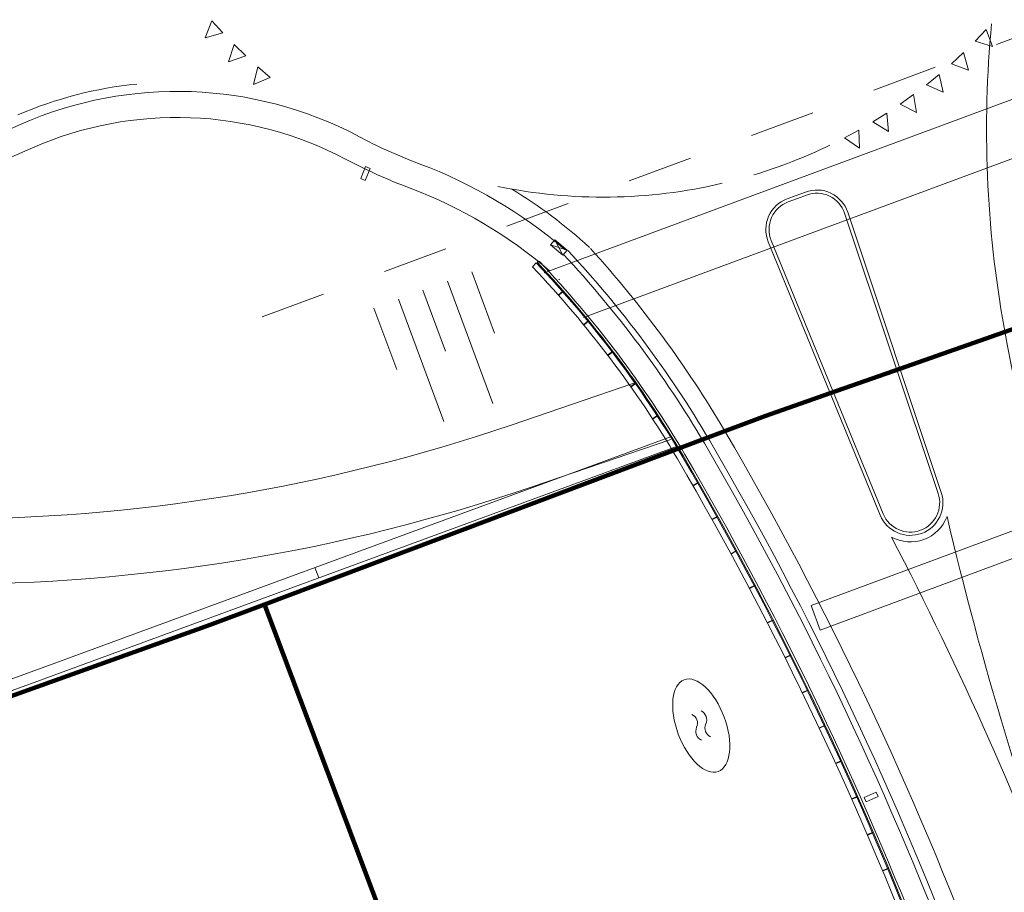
# Model space of a CAD drawing. Extents: x 168554 to 174410, y 515675 to 521218.
# Tile 47 of 110: x 171808 to 171838, y 518995 to 519021. Entities that reach past the tile are written whole.
import ezdxf

# ---------------------------------------------------------------- set-up
doc = ezdxf.new("R2010")
doc.units = 0
doc.header["$MEASUREMENT"] = 0
doc.linetypes.add('ipv niet zichtbaar', pattern=[4, 2, -2])
doc.layers.add('Algemeen - 1411 Basislijnen deelgebieden', color=5, linetype='Continuous', lineweight=90)
doc.layers.add('Algemeen - Fase Ontsluitingsweg - 1070 Ondergrond 2', color=7, linetype='Continuous', lineweight=9)

msp = doc.modelspace()

# ---------------------------------------------------------------- linework, layer by layer
at = {"layer": 'Algemeen - 1411 Basislijnen deelgebieden'}
for points in [[(171815.268, 519003.428), (171828.858, 519008.544), (171830.6, 519009.2), (171832.609, 519009.904), (171834.747, 519010.654), (171838.489, 519011.966), (171842.209, 519013.27), (171845.319, 519014.36), (171847.724, 519015.203), (171848, 519015.3), (171860.118, 519020.008)], [(171815.268, 519003.428), (171813.6, 519002.8), (171792.1, 518995.1)], [(171832.353, 518958.068), (171815.268, 519003.428)]]:
    msp.add_lwpolyline(points, dxfattribs=at)
at = {"layer": 'Algemeen - Fase Ontsluitingsweg - 1070 Ondergrond 2', "linetype": 'ipv niet zichtbaar'}
msp.add_line((171815.199, 519012.241), (171870.039, 519032.588), dxfattribs=at)
at = {"layer": 'Algemeen - Fase Ontsluitingsweg - 1070 Ondergrond 2'}
for p, q in [((171813.652, 519021.321), (171813.451, 519020.799)), ((171813.989, 519020.951), (171813.652, 519021.321)), ((171849.39, 519021.256), (171825.044, 519012.223)), ((171813.451, 519020.799), (171813.989, 519020.951)), ((171837.393, 519021.056), (171837.048, 519020.694)), ((171837.583, 519020.53), (171837.393, 519021.056)), ((171814.337, 519020.592), (171814.169, 519020.059)), ((171814.696, 519020.245), (171814.337, 519020.592)), ((171837.048, 519020.694), (171837.583, 519020.53)), ((171814.169, 519020.059), (171814.696, 519020.245)), ((171836.692, 519020.343), (171836.325, 519020.003)), ((171836.848, 519019.806), (171836.692, 519020.343)), ((171815.066, 519019.908), (171814.932, 519019.366)), ((171815.446, 519019.584), (171815.066, 519019.908)), ((171836.325, 519020.003), (171836.848, 519019.806)), ((171814.932, 519019.366), (171815.446, 519019.584)), ((171835.948, 519019.675), (171835.56, 519019.359)), ((171836.07, 519019.13), (171835.948, 519019.675)), ((171835.56, 519019.359), (171836.07, 519019.13)), ((171838.365, 519018.98), (171823.843, 519013.592)), ((171835.163, 519019.056), (171834.757, 519018.765)), ((171835.251, 519018.504), (171835.163, 519019.056)), ((171834.757, 519018.765), (171835.251, 519018.504)), ((171834.342, 519018.486), (171833.918, 519018.221)), ((171834.395, 519017.93), (171834.342, 519018.486)), ((171833.918, 519018.221), (171834.395, 519017.93)), ((171833.486, 519017.969), (171833.046, 519017.731)), ((171833.504, 519017.41), (171833.486, 519017.969)), ((171833.046, 519017.731), (171833.504, 519017.41)), ((171818.22, 519016.481), (171818.369, 519016.852)), ((171818.369, 519016.852), (171818.508, 519016.796)), ((171818.508, 519016.796), (171818.359, 519016.425)), ((171818.359, 519016.425), (171818.22, 519016.481)), ((171831.568, 519015.967), (171831.287, 519015.862)), ((171831.849, 519016.071), (171831.568, 519015.967)), ((171831.884, 519015.977), (171831.603, 519015.873)), ((171831.603, 519015.873), (171831.322, 519015.768)), ((171835.918, 519006.829), (171833.051, 519015.418)), ((171836.013, 519006.861), (171833.146, 519015.45)), ((171824.034, 519014.456), (171824.163, 519014.609)), ((171824.546, 519014.287), (171824.034, 519014.456)), ((171824.417, 519014.134), (171824.034, 519014.456)), ((171824.417, 519014.134), (171824.163, 519014.609)), ((171824.163, 519014.609), (171824.546, 519014.287)), ((171830.709, 519014.546), (171834.139, 519006.165)), ((171830.802, 519014.584), (171834.231, 519006.203)), ((171824.546, 519014.287), (171824.417, 519014.134)), ((171823.597, 519013.899), (171823.485, 519013.774)), ((171821.625, 519013.621), (171822.321, 519011.746)), ((171820.875, 519013.342), (171822.266, 519009.592)), ((171820.125, 519013.064), (171820.82, 519011.189)), ((171824.426, 519013.041), (171824.283, 519012.917)), ((171824.293, 519012.906), (171824.436, 519013.03)), ((171819.375, 519012.786), (171820.766, 519009.036)), ((171824.283, 519012.917), (171824.293, 519012.906)), ((171818.625, 519012.508), (171819.32, 519010.632)), ((171825.203, 519012.129), (171825.056, 519012.01)), ((171825.065, 519011.999), (171825.212, 519012.117)), ((171825.056, 519012.01), (171825.065, 519011.999)), ((171825.946, 519011.189), (171825.795, 519011.075)), ((171825.804, 519011.063), (171825.955, 519011.177)), ((171825.795, 519011.075), (171825.804, 519011.063)), ((171826.588, 519010.209), (171822.829, 519008.926)), ((171826.655, 519010.221), (171826.5, 519010.113)), ((171826.509, 519010.101), (171826.664, 519010.209)), ((171826.5, 519010.113), (171826.509, 519010.101)), ((171827.328, 519009.229), (171827.17, 519009.126)), ((171827.17, 519009.126), (171827.178, 519009.113)), ((171827.178, 519009.113), (171827.336, 519009.216)), ((171847.237, 519009.038), (171832.022, 519003.393)), ((171827.748, 519008.574), (171808.68, 519001.567)), ((171827.726, 519008.484), (171823.475, 519007.033)), ((171827.864, 519008.258), (171808.796, 519001.251)), ((171827.965, 519008.212), (171827.802, 519008.115)), ((171827.802, 519008.115), (171827.81, 519008.102)), ((171827.81, 519008.102), (171827.972, 519008.199)), ((171832.3, 519002.643), (171847.515, 519008.288)), ((171828.568, 519007.175), (171828.404, 519007.081)), ((171828.404, 519007.081), (171828.411, 519007.068)), ((171828.411, 519007.068), (171828.576, 519007.162)), ((171829.158, 519006.131), (171828.993, 519006.039)), ((171828.993, 519006.039), (171829, 519006.026)), ((171829, 519006.026), (171829.166, 519006.117)), ((171829.737, 519005.079), (171829.571, 519004.989)), ((171829.571, 519004.989), (171829.578, 519004.976)), ((171829.578, 519004.976), (171829.744, 519005.066)), ((171816.813, 519004.556), (171816.93, 519004.24)), ((171830.303, 519004.021), (171830.136, 519003.933)), ((171830.136, 519003.933), (171830.143, 519003.92)), ((171830.143, 519003.92), (171830.31, 519004.008)), ((171832.022, 519003.393), (171832.3, 519002.643)), ((171830.858, 519002.957), (171830.69, 519002.871)), ((171830.69, 519002.871), (171830.696, 519002.858)), ((171830.696, 519002.858), (171830.865, 519002.944)), ((171831.4, 519001.887), (171831.231, 519001.803)), ((171831.231, 519001.803), (171831.238, 519001.789)), ((171831.238, 519001.789), (171831.407, 519001.874)), ((171831.931, 519000.81), (171831.76, 519000.728)), ((171831.76, 519000.728), (171831.767, 519000.714)), ((171831.767, 519000.714), (171831.937, 519000.797)), ((171832.449, 518999.728), (171832.277, 518999.647)), ((171832.277, 518999.647), (171832.284, 518999.634)), ((171832.284, 518999.634), (171832.455, 518999.714)), ((171832.954, 518998.64), (171832.782, 518998.561)), ((171832.782, 518998.561), (171832.788, 518998.548)), ((171832.788, 518998.548), (171832.96, 518998.626)), ((171833.448, 518997.546), (171833.275, 518997.47)), ((171833.282, 518997.456), (171833.454, 518997.533)), ((171833.648, 518997.513), (171834.014, 518997.673)), ((171834.074, 518997.535), (171833.708, 518997.375)), ((171834.014, 518997.673), (171834.074, 518997.535)), ((171833.275, 518997.47), (171833.282, 518997.456)), ((171833.708, 518997.375), (171833.648, 518997.513)), ((171833.929, 518996.447), (171833.755, 518996.372)), ((171833.755, 518996.372), (171833.761, 518996.358)), ((171833.761, 518996.358), (171833.935, 518996.433)), ((171834.397, 518995.342), (171834.222, 518995.269)), ((171834.222, 518995.269), (171834.228, 518995.255)), ((171834.228, 518995.255), (171834.403, 518995.328))]:
    msp.add_line(p, q, dxfattribs=at)
for centre, radius, start, end in [((171871.647, 519017.971), 34.247, 174.5446, 190.182), ((171812.588, 519007.143), 12.3, 95.7255, 113.3468), ((171812.593, 519007.265), 11.891, 62.249, 113.5989), ((171812.593, 519007.265), 11.091, 62.258, 113.5789), ((171765.968, 519111.468), 102.269, 292.11427, 294.1645), ((171825.642, 519031.914), 16, 241.9968, 249.3982), ((171825.642, 519031.914), 16, 286.8014, 295.7642), ((171765.968, 519111.468), 103.069, 292.11884, 294.16227), ((171825.642, 519031.914), 16.8, 242.0029, 249.3982), ((171814.734, 519002.897), 15, 49.4809, 69.3982), ((171825.642, 519031.914), 16, 258.3785, 283.2041), ((171814.734, 519002.897), 14.2, 49.2375, 69.3982), ((171814.734, 519002.897), 15.55, 47.5651, 58.5691), ((171832.197, 519015.133), 1, 18.4573, 110.3559), ((171832.197, 519015.133), 0.9, 18.4573, 110.3559), ((171831.635, 519014.925), 1, 110.3559, 202.2545), ((171831.635, 519014.925), 0.9, 110.3559, 202.2545), ((171799.881, 518991.345), 33.517, 30.5326, 42.8929), ((171799.881, 518991.345), 33.697, 30.5317, 42.8929), ((171799.881, 518991.345), 34.247, 30.5302, 42.1715), ((171799.881, 518991.345), 32.729, 30.5351, 43.5608), ((171823.67, 519013.918), 0.0351, 39.8986, 221.6234), ((171799.881, 518991.345), 32.759, 30.5351, 43.4993), ((171799.881, 518991.345), 32.829, 30.5349, 43.4934), ((171799.881, 518991.345), 32.561, 30.5357, 43.538), ((171814.734, 519002.897), 14.2, 47.5651, 47.716), ((171943.46, 519031.292), 107.285, 190.40407, 200.35588), ((171805.462, 519059.839), 53.793, 269.8477, 288.8354), ((171736.758, 518954.601), 107.285, 20.35588, 30.30782), ((171736.758, 518954.601), 106.735, 20.35588, 30.30717), ((171736.758, 518954.601), 106.555, 20.35588, 30.30705), ((171736.758, 518954.601), 105.599, 20.38395, 30.30597), ((171736.758, 518954.601), 105.766, 20.3839, 30.30615), ((171736.758, 518954.601), 105.797, 21.34149, 30.30621), ((171736.758, 518954.601), 105.867, 21.34084, 30.3063), ((171805.462, 519059.839), 55.793, 269.8477, 288.8354), ((171835.064, 519006.544), 0.9, 290.3559, 18.4573), ((171835.064, 519006.544), 1, 290.3559, 18.4573), ((171835.064, 519006.544), 1, 202.2545, 290.3559), ((171835.064, 519006.544), 0.9, 202.2545, 290.3559), ((171835.064, 519006.544), 1.2, 290.3559, 339.4746), ((171943.46, 519031.292), 110.185, 193.204, 200.35588), ((171736.758, 518954.601), 110.185, 20.35588, 27.50775), ((171835.064, 519006.544), 1.2, 241.2371, 290.3559), ((171609.97, 519542.271), 576.061, 288.179547, 290.178548), ((171609.97, 519542.271), 576.398, 288.179431, 290.178548), ((171828.242, 518999.785), 0.3, 335.3559, 65.3559), ((171828.523, 518999.889), 0.3, 335.3559, 65.3559), ((171828.787, 518999.535), 0.3, 155.3559, 245.3559), ((171829.068, 518999.639), 0.3, 155.3559, 245.3559)]:
    msp.add_arc(centre, radius, start, end, dxfattribs=at)
msp.add_ellipse((171828.655, 518999.712), major_axis=(-0.522, 1.406), ratio=0.5, dxfattribs=at)
for points in [[(171824.436, 519013.03), (171824.426, 519013.041), (171824.293, 519012.906), (171824.283, 519012.917)], [(171825.212, 519012.117), (171825.203, 519012.129), (171825.065, 519011.999), (171825.056, 519012.01)], [(171825.955, 519011.176), (171825.946, 519011.188), (171825.804, 519011.063), (171825.795, 519011.075)], [(171826.663, 519010.209), (171826.655, 519010.221), (171826.509, 519010.101), (171826.5, 519010.113)], [(171827.336, 519009.216), (171827.328, 519009.229), (171827.178, 519009.113), (171827.17, 519009.126)], [(171827.972, 519008.199), (171827.964, 519008.212), (171827.81, 519008.102), (171827.802, 519008.115)], [(171828.575, 519007.162), (171828.568, 519007.175), (171828.411, 519007.068), (171828.404, 519007.081)], [(171829.165, 519006.117), (171829.158, 519006.13), (171829, 519006.026), (171828.993, 519006.039)], [(171829.744, 519005.066), (171829.737, 519005.079), (171829.578, 519004.976), (171829.571, 519004.989)], [(171830.31, 519004.008), (171830.303, 519004.021), (171830.143, 519003.92), (171830.136, 519003.933)], [(171830.864, 519002.944), (171830.858, 519002.957), (171830.696, 519002.858), (171830.69, 519002.871)], [(171831.407, 519001.873), (171831.4, 519001.887), (171831.238, 519001.789), (171831.231, 519001.803)], [(171831.937, 519000.797), (171831.93, 519000.81), (171831.767, 519000.714), (171831.76, 519000.728)], [(171832.455, 518999.714), (171832.448, 518999.728), (171832.284, 518999.634), (171832.277, 518999.647)], [(171832.96, 518998.626), (171832.954, 518998.64), (171832.788, 518998.548), (171832.782, 518998.561)], [(171833.454, 518997.532), (171833.448, 518997.546), (171833.282, 518997.456), (171833.275, 518997.47)], [(171833.934, 518996.433), (171833.928, 518996.446), (171833.761, 518996.358), (171833.755, 518996.372)], [(171834.402, 518995.328), (171834.396, 518995.341), (171834.228, 518995.255), (171834.222, 518995.269)]]:
    msp.add_solid(points, dxfattribs=at)

doc.saveas('drawing.dxf')
